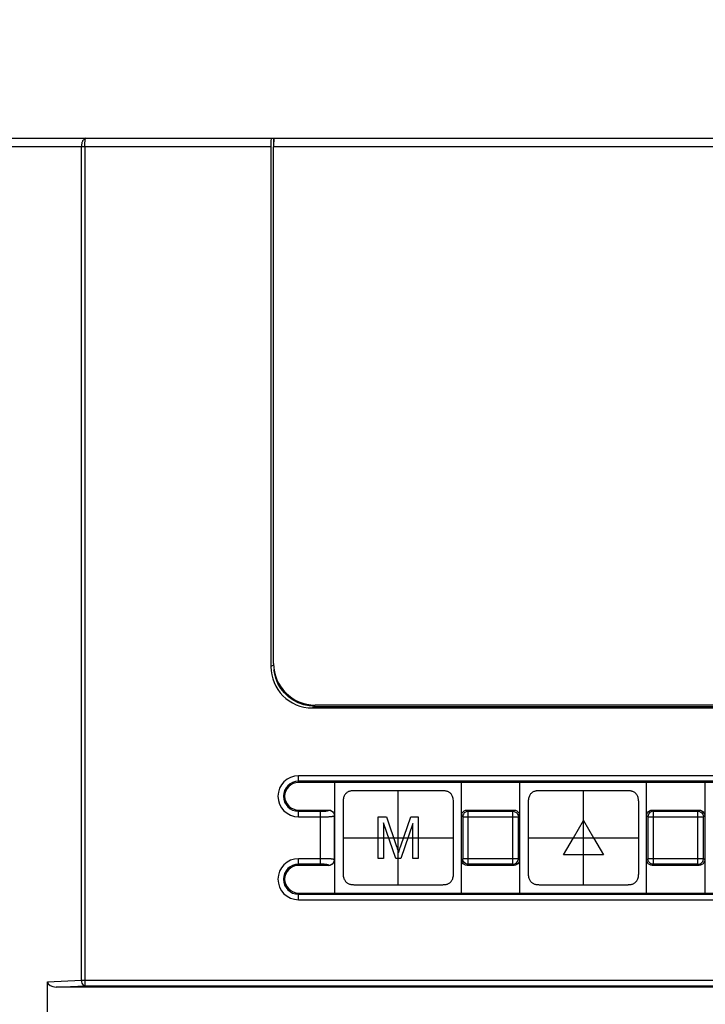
# Model space of a CAD drawing. Header units: millimetres. Extents: x -245 to 2192, y -983 to -162.
# Tile 35 of 49: x 1402 to 1427, y -413 to -377. Entities that reach past the tile are written whole.
import ezdxf

# ---------------------------------------------------------------- set-up
doc = ezdxf.new("R2010")
doc.units = ezdxf.units.MM
doc.header["$LTSCALE"] = 30.734
doc.header["$PDMODE"] = 3
doc.header["$PDSIZE"] = 2
doc.layers.get('0').update_dxf_attribs({"linetype": 'CONTINUOUS'})
doc.layers.get('Defpoints').update_dxf_attribs({"linetype": 'CONTINUOUS'})
doc.layers.add('03___PRT_ALL_CURVES', color=7, linetype='CONTINUOUS')
doc.layers.add('06___PRT_ALL_SURFS', color=7, linetype='CONTINUOUS')
doc.styles.get("Standard").update_dxf_attribs({"font": 'txt', "width": 0.707})
doc.dimstyles.get("Standard").update_dxf_attribs({"dimtxt": 3.5, "dimasz": 4, "dimexe": 2, "dimexo": 0, "dimtad": 1, "dimdsep": 46, "dimtxsty": 'Standard', "dimcen": 0.09, "dimclrt": 5, "dimadec": 0, "dimazin": 0, "dimtol": 1, "dimtp": 0.01, "dimtm": 0.01, "dimtfac": 1, "dimtofl": 0, "dimtmove": 0, "dimatfit": 3, "dimfxl": 0, "dimtolj": 1, "dimarcsym": 0})

# ---------------------------------------------------------------- blocks, each defined once
blk = doc.blocks.new('*D21')
at = {"color": 0, "lineweight": -2}
for p, q in [((1373.895, -381.655), (1373.895, -355.33)), ((1454.895, -381.655), (1454.895, -355.33)), ((1377.895, -357.33), (1407.054, -357.33)), ((1450.895, -357.33), (1421.737, -357.33))]:
    blk.add_line(p, q, dxfattribs=at)
at = {"color": 0}
for points in [[(1377.895, -356.664), (1377.895, -357.997), (1373.895, -357.33)], [(1450.895, -356.664), (1450.895, -357.997), (1454.895, -357.33)]]:
    blk.add_solid(points, dxfattribs=at)
at = {"layer": 'Defpoints', "color": 0}
for p in [(1373.895, -357.33), (1373.895, -381.655), (1454.895, -381.655)]:
    blk.add_point(p, dxfattribs=at)
at = {"color": 0, "insert": (1414.395, -357.33), "char_height": 3.5, "attachment_point": 5}
blk.add_mtext('\\A1;{\\H1.7143x;80±1}', dxfattribs=at)

msp = doc.modelspace()

# ---------------------------------------------------------------- linework, layer by layer
at = {"color": 7, "linetype": 'Continuous'}
for p, q in [((1374.195, -381.353), (1454.595, -381.353)), ((1411.398, -381.498), (1411.398, -381.353)), ((1447.38, -381.361), (1411.41, -381.361)), ((1373.895, -381.653), (1411.295, -381.653)), ((1404.441, -411.811), (1404.441, -381.653)), ((1404.564, -381.653), (1404.564, -411.811)), ((1411.295, -381.653), (1411.295, -400.459)), ((1411.395, -400.353), (1411.395, -381.661)), ((1447.395, -381.661), (1411.395, -381.661)), ((1411.397, -400.405), (1411.295, -400.459)), ((1412.897, -401.904), (1412.687, -401.888)), ((1412.795, -401.957), (1412.897, -401.904)), ((1412.795, -401.957), (1445.995, -401.957)), ((1445.895, -401.853), (1412.895, -401.853)), ((1412.897, -401.904), (1445.893, -401.904)), ((1412.295, -404.653), (1412.295, -404.411)), ((1446.295, -404.411), (1412.295, -404.411)), ((1446.295, -404.611), (1412.295, -404.611)), ((1446.295, -404.653), (1412.295, -404.653)), ((1413.595, -404.653), (1413.595, -405.853)), ((1418.195, -405.853), (1418.195, -404.653)), ((1420.295, -404.653), (1420.295, -405.851)), ((1424.895, -405.853), (1424.895, -404.653)), ((1426.995, -404.653), (1426.995, -405.851)), ((1412.295, -405.896), (1412.295, -405.653)), ((1412.295, -405.653), (1413.395, -405.653)), ((1413.394, -405.655), (1413.395, -405.653)), ((1418.341, -405.661), (1418.395, -405.653)), ((1418.395, -405.653), (1418.411, -405.67)), ((1418.395, -405.653), (1420.095, -405.653)), ((1420.053, -405.696), (1420.095, -405.653)), ((1425.041, -405.661), (1425.095, -405.653)), ((1425.095, -405.653), (1425.111, -405.67)), ((1425.095, -405.653), (1426.795, -405.653)), ((1426.753, -405.696), (1426.795, -405.653)), ((1412.295, -405.696), (1413.106, -405.696)), ((1412.295, -405.896), (1413.094, -405.896)), ((1413.094, -407.611), (1413.094, -405.696)), ((1413.094, -405.896), (1413.189, -405.895)), ((1413.106, -405.696), (1413.127, -405.696)), ((1413.127, -405.696), (1413.147, -405.696)), ((1413.189, -405.895), (1413.265, -405.895)), ((1413.265, -405.895), (1413.316, -405.894)), ((1413.594, -405.855), (1413.595, -405.853)), ((1413.594, -407.452), (1413.594, -405.855)), ((1413.595, -405.853), (1413.595, -407.454)), ((1418.195, -407.454), (1418.195, -405.853)), ((1418.195, -405.853), (1418.238, -405.896)), ((1418.238, -405.896), (1418.238, -407.411)), ((1418.238, -405.896), (1420.253, -405.896)), ((1418.263, -405.798), (1418.248, -405.833)), ((1418.437, -405.696), (1418.427, -405.696)), ((1418.437, -407.611), (1418.437, -405.696)), ((1418.437, -405.696), (1420.053, -405.696)), ((1420.053, -407.611), (1420.053, -405.696)), ((1420.253, -407.411), (1420.253, -405.896)), ((1420.279, -405.87), (1420.295, -405.853)), ((1420.287, -405.799), (1420.295, -405.851)), ((1420.295, -405.853), (1420.295, -407.454)), ((1424.895, -407.454), (1424.895, -405.853)), ((1424.895, -405.853), (1424.938, -405.896)), ((1424.938, -405.896), (1424.938, -407.411)), ((1424.938, -405.896), (1426.953, -405.896)), ((1424.963, -405.798), (1424.948, -405.833)), ((1425.137, -405.696), (1425.127, -405.696)), ((1425.137, -407.611), (1425.137, -405.696)), ((1425.137, -405.696), (1426.753, -405.696)), ((1426.753, -407.611), (1426.753, -405.696)), ((1426.953, -407.411), (1426.953, -405.896)), ((1426.979, -405.87), (1426.995, -405.853)), ((1426.987, -405.799), (1426.995, -405.851)), ((1426.995, -405.853), (1426.995, -407.454)), ((1412.295, -407.653), (1412.295, -407.411)), ((1413.155, -407.411), (1412.295, -407.411)), ((1413.238, -407.412), (1413.155, -407.411)), ((1413.284, -407.412), (1413.238, -407.412)), ((1418.211, -407.437), (1418.195, -407.454)), ((1420.253, -407.411), (1418.238, -407.411)), ((1420.295, -407.454), (1420.253, -407.411)), ((1424.911, -407.437), (1424.895, -407.454)), ((1426.953, -407.411), (1424.938, -407.411)), ((1426.995, -407.454), (1426.953, -407.411)), ((1413.395, -407.653), (1412.295, -407.653)), ((1413.395, -407.653), (1413.394, -407.652)), ((1413.595, -407.454), (1413.594, -407.452)), ((1413.595, -407.454), (1413.595, -408.653)), ((1418.195, -408.653), (1418.195, -407.456)), ((1418.203, -407.508), (1418.195, -407.456)), ((1418.437, -407.611), (1418.395, -407.653)), ((1420.095, -407.653), (1418.395, -407.653)), ((1420.053, -407.611), (1418.437, -407.611)), ((1420.053, -407.611), (1420.063, -407.611)), ((1420.095, -407.653), (1420.079, -407.637)), ((1420.149, -407.646), (1420.095, -407.653)), ((1420.227, -407.509), (1420.242, -407.474)), ((1420.295, -407.454), (1420.295, -408.653)), ((1424.895, -408.653), (1424.895, -407.456)), ((1424.903, -407.508), (1424.895, -407.456)), ((1425.137, -407.611), (1425.095, -407.653)), ((1426.795, -407.653), (1425.095, -407.653)), ((1426.753, -407.611), (1425.137, -407.611)), ((1426.753, -407.611), (1426.763, -407.611)), ((1426.795, -407.653), (1426.779, -407.637)), ((1426.849, -407.646), (1426.795, -407.653)), ((1426.927, -407.509), (1426.942, -407.474)), ((1426.995, -407.454), (1426.995, -408.653)), ((1412.295, -408.896), (1412.295, -408.653)), ((1412.295, -408.653), (1446.295, -408.653)), ((1412.295, -408.696), (1446.295, -408.696)), ((1412.295, -408.896), (1446.295, -408.896)), ((1403.219, -411.861), (1404.441, -411.811)), ((1403.219, -413.496), (1403.219, -411.861)), ((1403.53, -412.053), (1404.564, -412.011)), ((1452.397, -412.053), (1403.53, -412.053)), ((1404.441, -411.811), (1452.355, -411.811)), ((1404.564, -412.011), (1452.355, -412.011))]:
    msp.add_line(p, q, dxfattribs=at)
at = {"linetype": 'Continuous'}
for p, q in [((1415.908, -408.152), (1415.908, -405.152)), ((1415.185, -407.41), (1415.185, -405.894)), ((1415.185, -405.894), (1415.485, -405.894)), ((1415.485, -405.894), (1415.844, -406.967)), ((1415.997, -406.948), (1416.362, -405.894)), ((1416.362, -405.894), (1416.63, -405.894)), ((1416.63, -405.894), (1416.631, -407.41)), ((1415.377, -406.119), (1415.378, -407.41)), ((1415.815, -407.41), (1415.377, -406.119)), ((1416.438, -406.142), (1415.996, -407.41)), ((1416.438, -407.41), (1416.438, -406.142)), ((1422.247, -406.651), (1422.608, -406.026)), ((1422.608, -406.026), (1422.969, -406.651)), ((1421.886, -407.276), (1422.247, -406.651)), ((1422.969, -406.651), (1423.33, -407.276)), ((1415.96, -407.056), (1415.979, -407.002)), ((1415.979, -407.002), (1415.997, -406.948)), ((1415.378, -407.41), (1415.185, -407.41)), ((1415.996, -407.41), (1415.815, -407.41)), ((1416.631, -407.41), (1416.438, -407.41)), ((1423.33, -407.276), (1421.886, -407.276))]:
    msp.add_line(p, q, dxfattribs=at)
at = {"color": 7, "linetype": 'Continuous'}
for points in [[(1404.599, -381.353), (1404.581, -381.355), (1404.565, -381.36), (1404.55, -381.368), (1404.536, -381.379), (1404.523, -381.39), (1404.511, -381.404), (1404.501, -381.418), (1404.491, -381.434), (1404.483, -381.45), (1404.475, -381.468), (1404.467, -381.487), (1404.461, -381.508), (1404.455, -381.529), (1404.45, -381.552), (1404.446, -381.576), (1404.443, -381.602), (1404.442, -381.627), (1404.441, -381.653)], [(1404.564, -381.653), (1404.564, -381.627), (1404.564, -381.602), (1404.565, -381.576), (1404.566, -381.552), (1404.567, -381.529), (1404.568, -381.508), (1404.57, -381.487), (1404.571, -381.468), (1404.573, -381.45), (1404.575, -381.434), (1404.577, -381.418), (1404.579, -381.404), (1404.582, -381.39), (1404.585, -381.379), (1404.588, -381.368), (1404.591, -381.36), (1404.595, -381.355), (1404.599, -381.353)], [(1411.423, -400.679), (1411.414, -400.625), (1411.408, -400.574)], [(1412.687, -401.888), (1412.485, -401.846), (1412.289, -401.775), (1412.105, -401.678), (1411.937, -401.556), (1411.787, -401.412), (1411.658, -401.249), (1411.553, -401.07), (1411.475, -400.88), (1411.423, -400.679)], [(1413.147, -405.696), (1413.157, -405.695), (1413.167, -405.695), (1413.178, -405.695), (1413.189, -405.694), (1413.201, -405.694), (1413.212, -405.693), (1413.224, -405.692), (1413.236, -405.692), (1413.247, -405.691), (1413.259, -405.69), (1413.27, -405.688), (1413.281, -405.687), (1413.292, -405.686), (1413.302, -405.684), (1413.312, -405.683), (1413.321, -405.681), (1413.331, -405.679), (1413.34, -405.678), (1413.348, -405.675), (1413.356, -405.673), (1413.363, -405.671), (1413.37, -405.669), (1413.376, -405.666), (1413.381, -405.664), (1413.386, -405.661), (1413.39, -405.658), (1413.394, -405.655)], [(1413.394, -405.655), (1413.446, -405.662), (1413.494, -405.682), (1413.535, -405.714), (1413.567, -405.755), (1413.587, -405.803), (1413.594, -405.855)], [(1413.395, -405.653), (1413.449, -405.661), (1413.495, -405.68), (1413.536, -405.712), (1413.568, -405.753), (1413.588, -405.8), (1413.595, -405.853)], [(1418.195, -405.853), (1418.203, -405.8), (1418.222, -405.753), (1418.254, -405.712), (1418.295, -405.68), (1418.341, -405.661)], [(1420.095, -405.653), (1420.149, -405.661), (1420.195, -405.68), (1420.236, -405.712), (1420.268, -405.753), (1420.287, -405.799)], [(1424.895, -405.853), (1424.903, -405.8), (1424.922, -405.753), (1424.954, -405.712), (1424.995, -405.68), (1425.041, -405.661)], [(1426.795, -405.653), (1426.849, -405.661), (1426.895, -405.68), (1426.936, -405.712), (1426.968, -405.753), (1426.987, -405.799)], [(1413.316, -405.894), (1413.339, -405.893), (1413.361, -405.893), (1413.381, -405.892), (1413.4, -405.891), (1413.418, -405.89), (1413.434, -405.889), (1413.45, -405.888), (1413.464, -405.887), (1413.478, -405.886), (1413.49, -405.884), (1413.502, -405.883), (1413.514, -405.881), (1413.524, -405.879), (1413.535, -405.877), (1413.544, -405.875), (1413.553, -405.873), (1413.561, -405.871), (1413.568, -405.868), (1413.575, -405.866), (1413.58, -405.863), (1413.586, -405.861), (1413.59, -405.858), (1413.594, -405.855)], [(1418.248, -405.833), (1418.244, -405.845), (1418.238, -405.896)], [(1418.427, -405.696), (1418.385, -405.703), (1418.337, -405.723), (1418.295, -405.756), (1418.263, -405.798)], [(1420.053, -405.696), (1420.105, -405.703), (1420.153, -405.723), (1420.195, -405.756), (1420.227, -405.798), (1420.242, -405.833)], [(1420.242, -405.833), (1420.246, -405.845), (1420.253, -405.896)], [(1424.948, -405.833), (1424.944, -405.845), (1424.938, -405.896)], [(1425.127, -405.696), (1425.085, -405.703), (1425.037, -405.723), (1424.995, -405.756), (1424.963, -405.798)], [(1426.753, -405.696), (1426.805, -405.703), (1426.853, -405.723), (1426.895, -405.756), (1426.927, -405.798), (1426.942, -405.833)], [(1426.942, -405.833), (1426.946, -405.845), (1426.953, -405.896)], [(1413.594, -407.452), (1413.591, -407.45), (1413.587, -407.447), (1413.582, -407.445), (1413.577, -407.442), (1413.572, -407.44), (1413.566, -407.438), (1413.559, -407.436), (1413.552, -407.434), (1413.544, -407.432), (1413.536, -407.43), (1413.527, -407.428), (1413.518, -407.427), (1413.509, -407.425), (1413.499, -407.424), (1413.489, -407.423), (1413.478, -407.421), (1413.467, -407.42), (1413.455, -407.419), (1413.443, -407.418), (1413.431, -407.417), (1413.417, -407.417), (1413.404, -407.416), (1413.389, -407.415), (1413.374, -407.415), (1413.358, -407.414), (1413.341, -407.414), (1413.324, -407.413), (1413.284, -407.412)], [(1418.248, -407.474), (1418.244, -407.462), (1418.238, -407.411)], [(1420.242, -407.474), (1420.246, -407.462), (1420.253, -407.411)], [(1424.948, -407.474), (1424.944, -407.462), (1424.938, -407.411)], [(1426.942, -407.474), (1426.946, -407.462), (1426.953, -407.411)], [(1413.394, -407.652), (1413.391, -407.649), (1413.387, -407.647), (1413.383, -407.644), (1413.379, -407.642), (1413.373, -407.64), (1413.368, -407.637), (1413.361, -407.635), (1413.355, -407.633), (1413.348, -407.631), (1413.341, -407.63), (1413.333, -407.628), (1413.325, -407.626), (1413.317, -407.625), (1413.309, -407.624), (1413.301, -407.622), (1413.292, -407.621), (1413.283, -407.62), (1413.274, -407.619), (1413.265, -407.618), (1413.256, -407.617), (1413.247, -407.616), (1413.238, -407.616), (1413.229, -407.615), (1413.22, -407.614), (1413.211, -407.614), (1413.202, -407.613), (1413.193, -407.613), (1413.184, -407.613), (1413.175, -407.612), (1413.166, -407.612), (1413.157, -407.612), (1413.147, -407.611), (1413.135, -407.611), (1413.123, -407.611), (1413.109, -407.611), (1412.295, -407.611)], [(1413.394, -407.652), (1413.446, -407.645), (1413.494, -407.625), (1413.535, -407.593), (1413.567, -407.552), (1413.587, -407.504), (1413.594, -407.452)], [(1413.595, -407.454), (1413.588, -407.507), (1413.568, -407.554), (1413.536, -407.595), (1413.495, -407.627), (1413.449, -407.646), (1413.395, -407.653)], [(1418.395, -407.653), (1418.341, -407.646), (1418.295, -407.627), (1418.254, -407.595), (1418.222, -407.554), (1418.203, -407.508)], [(1418.437, -407.611), (1418.385, -407.604), (1418.337, -407.584), (1418.295, -407.551), (1418.264, -407.509), (1418.248, -407.474)], [(1420.063, -407.611), (1420.105, -407.604), (1420.154, -407.584), (1420.195, -407.551), (1420.227, -407.509)], [(1420.295, -407.454), (1420.288, -407.507), (1420.268, -407.554), (1420.236, -407.595), (1420.195, -407.627), (1420.149, -407.646)], [(1425.095, -407.653), (1425.041, -407.646), (1424.995, -407.627), (1424.954, -407.595), (1424.922, -407.554), (1424.903, -407.508)], [(1425.137, -407.611), (1425.085, -407.604), (1425.037, -407.584), (1424.995, -407.551), (1424.964, -407.509), (1424.948, -407.474)], [(1426.763, -407.611), (1426.805, -407.604), (1426.854, -407.584), (1426.895, -407.551), (1426.927, -407.509)], [(1426.995, -407.454), (1426.988, -407.507), (1426.968, -407.554), (1426.936, -407.595), (1426.895, -407.627), (1426.849, -407.646)], [(1404.441, -411.811), (1404.446, -411.862), (1404.459, -411.909), (1404.479, -411.95), (1404.504, -411.982), (1404.533, -412.002), (1404.564, -412.011)], [(1404.564, -411.811), (1404.565, -411.908), (1404.565, -411.949), (1404.565, -411.981), (1404.564, -412.002), (1404.564, -412.011)]]:
    msp.add_lwpolyline(points, dxfattribs=at)
at = {"linetype": 'Continuous'}
for points in [[(1415.844, -406.967), (1415.862, -407.023), (1415.872, -407.051), (1415.881, -407.079), (1415.89, -407.107), (1415.899, -407.135), (1415.908, -407.163), (1415.916, -407.191)], [(1415.916, -407.191), (1415.925, -407.164), (1415.934, -407.137), (1415.942, -407.11), (1415.951, -407.083), (1415.96, -407.056)]]:
    msp.add_lwpolyline(points, dxfattribs=at)
at = {"color": 7, "linetype": 'Continuous'}
for centre, radius, start in [((1412.895, -400.353), 1.5, 180), ((1412.295, -405.153), 0.742, 90), ((1412.295, -405.153), 0.542, 90), ((1412.295, -405.153), 0.5, 90), ((1412.295, -408.153), 0.742, 90), ((1412.295, -408.153), 0.542, 90), ((1412.295, -408.153), 0.5, 90)]:
    msp.add_arc(centre, radius, start, 270, dxfattribs=at)
for centre, major_axis, ratio, start_param, end_param in [((1411.31, -381.653), (0, 0.3), 0.05, 0, 1.570796), ((1411.41, -381.661), (0, 0.3), 0.05, 0, 1.570796), ((1412.797, -400.457), (1.331, 0.697), 0.998411, 2.659804, 4.229293), ((1403.543, -411.853), (0.324, 0.013), 0.616488, 3.11628, 4.64587)]:
    msp.add_ellipse(centre, major_axis=major_axis, ratio=ratio, start_param=start_param, end_param=end_param, dxfattribs=at)
at = {"layer": '03___PRT_ALL_CURVES', "color": 7, "linetype": 'Continuous'}
for p, q in [((1411.395, -400.353), (1411.395, -381.661)), ((1445.895, -401.853), (1412.895, -401.853))]:
    msp.add_line(p, q, dxfattribs=at)
msp.add_arc((1412.895, -400.353), 1.5, 180, 270, dxfattribs=at)
msp.add_ellipse((1411.41, -381.661), major_axis=(0, 0.3), ratio=0.05, start_param=0.00709, end_param=1.570796, dxfattribs=at)
at = {"layer": '06___PRT_ALL_SURFS', "color": 7, "linetype": 'Continuous'}
for p, q in [((1415.908, -408.352), (1415.908, -404.952)), ((1422.608, -408.352), (1422.608, -404.952)), ((1417.908, -405.818), (1417.908, -405.423)), ((1424.608, -405.818), (1424.608, -405.423)), ((1413.908, -405.824), (1413.908, -406.101)), ((1420.608, -405.824), (1420.608, -406.101)), ((1413.908, -406.523), (1413.908, -406.904)), ((1413.908, -406.652), (1417.908, -406.652)), ((1413.908, -406.652), (1417.908, -406.652)), ((1413.908, -406.652), (1417.908, -406.652)), ((1417.908, -406.781), (1417.908, -406.4)), ((1420.608, -406.523), (1420.608, -406.904)), ((1420.608, -406.652), (1424.608, -406.652)), ((1424.608, -406.781), (1424.608, -406.4)), ((1417.908, -407.48), (1417.908, -407.203)), ((1424.608, -407.48), (1424.608, -407.203)), ((1413.908, -407.486), (1413.908, -407.881)), ((1420.608, -407.486), (1420.608, -407.881))]:
    msp.add_line(p, q, dxfattribs=at)
for points in [[(1414.367, -404.952), (1414.343, -404.952), (1414.319, -404.953), (1414.296, -404.953), (1414.272, -404.954), (1414.249, -404.956), (1414.225, -404.958), (1414.202, -404.961), (1414.179, -404.965), (1414.155, -404.97), (1414.133, -404.977), (1414.11, -404.985), (1414.089, -404.995), (1414.068, -405.007), (1414.049, -405.021), (1414.03, -405.036), (1414.013, -405.053), (1413.996, -405.071), (1413.98, -405.092), (1413.966, -405.115), (1413.952, -405.141), (1413.94, -405.169), (1413.93, -405.201), (1413.922, -405.234), (1413.916, -405.271), (1413.912, -405.309), (1413.91, -405.349), (1413.908, -405.39), (1413.908, -405.431), (1413.908, -405.707)], [(1417.908, -405.423), (1417.907, -405.383), (1417.906, -405.342), (1417.903, -405.302), (1417.899, -405.264), (1417.892, -405.228), (1417.884, -405.194), (1417.873, -405.163), (1417.861, -405.135), (1417.847, -405.11), (1417.831, -405.087), (1417.815, -405.067), (1417.798, -405.048), (1417.78, -405.032), (1417.762, -405.017), (1417.742, -405.004), (1417.721, -404.992), (1417.699, -404.983), (1417.676, -404.975), (1417.653, -404.968), (1417.629, -404.964), (1417.606, -404.96), (1417.582, -404.957), (1417.559, -404.955), (1417.535, -404.954), (1417.512, -404.953), (1417.489, -404.953), (1417.465, -404.952), (1417.441, -404.952), (1414.367, -404.952)], [(1421.067, -404.952), (1421.043, -404.952), (1421.019, -404.953), (1420.996, -404.953), (1420.972, -404.954), (1420.949, -404.956), (1420.925, -404.958), (1420.902, -404.961), (1420.879, -404.965), (1420.855, -404.97), (1420.833, -404.977), (1420.81, -404.985), (1420.789, -404.995), (1420.768, -405.007), (1420.749, -405.021), (1420.73, -405.036), (1420.713, -405.053), (1420.696, -405.071), (1420.68, -405.092), (1420.666, -405.115), (1420.652, -405.141), (1420.64, -405.169), (1420.63, -405.201), (1420.622, -405.234), (1420.616, -405.271), (1420.612, -405.309), (1420.61, -405.349), (1420.608, -405.39), (1420.608, -405.431), (1420.608, -405.707)], [(1424.608, -405.423), (1424.607, -405.383), (1424.606, -405.342), (1424.603, -405.302), (1424.599, -405.264), (1424.592, -405.228), (1424.584, -405.194), (1424.573, -405.163), (1424.561, -405.135), (1424.547, -405.11), (1424.531, -405.087), (1424.515, -405.067), (1424.498, -405.048), (1424.48, -405.032), (1424.462, -405.017), (1424.442, -405.004), (1424.421, -404.992), (1424.399, -404.983), (1424.376, -404.975), (1424.353, -404.968), (1424.329, -404.964), (1424.306, -404.96), (1424.282, -404.957), (1424.259, -404.955), (1424.235, -404.954), (1424.212, -404.953), (1424.189, -404.953), (1424.165, -404.952), (1424.141, -404.952), (1421.067, -404.952)], [(1413.908, -405.707), (1413.908, -405.746), (1413.908, -405.824)], [(1417.908, -405.935), (1417.908, -405.896), (1417.908, -405.857), (1417.908, -405.818)], [(1417.908, -406.4), (1417.908, -406.188), (1417.908, -406.141), (1417.908, -405.935)], [(1420.608, -405.707), (1420.608, -405.746), (1420.608, -405.824)], [(1424.608, -405.935), (1424.608, -405.896), (1424.608, -405.857), (1424.608, -405.818)], [(1424.608, -406.4), (1424.608, -406.188), (1424.608, -406.141), (1424.608, -405.935)], [(1413.908, -406.101), (1413.908, -406.346), (1413.908, -406.523)], [(1420.608, -406.101), (1420.608, -406.346), (1420.608, -406.523)], [(1413.908, -406.904), (1413.908, -407.116), (1413.908, -407.163), (1413.908, -407.369)], [(1417.908, -407.203), (1417.908, -406.958), (1417.908, -406.781)], [(1420.608, -406.904), (1420.608, -407.116), (1420.608, -407.163), (1420.608, -407.369)], [(1424.608, -407.203), (1424.608, -406.958), (1424.608, -406.781)], [(1413.908, -407.369), (1413.908, -407.408), (1413.908, -407.447), (1413.908, -407.486)], [(1420.608, -407.369), (1420.608, -407.408), (1420.608, -407.447), (1420.608, -407.486)], [(1417.449, -408.352), (1417.473, -408.352), (1417.496, -408.351), (1417.52, -408.351), (1417.543, -408.35), (1417.567, -408.348), (1417.59, -408.346), (1417.613, -408.343), (1417.637, -408.339), (1417.66, -408.334), (1417.683, -408.327), (1417.705, -408.319), (1417.727, -408.309), (1417.747, -408.297), (1417.767, -408.283), (1417.785, -408.268), (1417.803, -408.251), (1417.819, -408.233), (1417.835, -408.212), (1417.85, -408.189), (1417.864, -408.163), (1417.876, -408.135), (1417.886, -408.103), (1417.894, -408.07), (1417.9, -408.033), (1417.904, -407.995), (1417.906, -407.955), (1417.907, -407.914), (1417.908, -407.873), (1417.908, -407.597)], [(1417.908, -407.597), (1417.908, -407.558), (1417.908, -407.48)], [(1424.149, -408.352), (1424.173, -408.352), (1424.196, -408.351), (1424.22, -408.351), (1424.243, -408.35), (1424.267, -408.348), (1424.29, -408.346), (1424.313, -408.343), (1424.337, -408.339), (1424.36, -408.334), (1424.383, -408.327), (1424.405, -408.319), (1424.427, -408.309), (1424.447, -408.297), (1424.467, -408.283), (1424.485, -408.268), (1424.503, -408.251), (1424.519, -408.233), (1424.535, -408.212), (1424.55, -408.189), (1424.564, -408.163), (1424.576, -408.135), (1424.586, -408.103), (1424.594, -408.07), (1424.6, -408.033), (1424.604, -407.995), (1424.606, -407.955), (1424.607, -407.914), (1424.608, -407.873), (1424.608, -407.597)], [(1424.608, -407.597), (1424.608, -407.558), (1424.608, -407.48)], [(1413.908, -407.881), (1413.909, -407.921), (1413.91, -407.962), (1413.913, -408.002), (1413.917, -408.04), (1413.923, -408.076), (1413.932, -408.11), (1413.942, -408.141), (1413.955, -408.169), (1413.969, -408.194), (1413.984, -408.217), (1414, -408.237), (1414.017, -408.256), (1414.035, -408.272), (1414.054, -408.287), (1414.074, -408.3), (1414.095, -408.312), (1414.117, -408.321), (1414.14, -408.329), (1414.163, -408.336), (1414.186, -408.34), (1414.21, -408.344), (1414.233, -408.347), (1414.257, -408.349), (1414.28, -408.35), (1414.303, -408.351), (1414.327, -408.351), (1414.351, -408.352), (1414.374, -408.352), (1417.449, -408.352)], [(1420.608, -407.881), (1420.609, -407.921), (1420.61, -407.962), (1420.613, -408.002), (1420.617, -408.04), (1420.623, -408.076), (1420.632, -408.11), (1420.642, -408.141), (1420.655, -408.169), (1420.669, -408.194), (1420.684, -408.217), (1420.7, -408.237), (1420.717, -408.256), (1420.735, -408.272), (1420.754, -408.287), (1420.774, -408.3), (1420.795, -408.312), (1420.817, -408.321), (1420.84, -408.329), (1420.863, -408.336), (1420.886, -408.34), (1420.91, -408.344), (1420.933, -408.347), (1420.957, -408.349), (1420.98, -408.35), (1421.003, -408.351), (1421.027, -408.351), (1421.051, -408.352), (1421.074, -408.352), (1424.149, -408.352)]]:
    msp.add_lwpolyline(points, dxfattribs=at)

# ---------------------------------------------------------------- dimensions: what is measured, and where the dimension line sits
at = {"color": 2}
dim = msp.add_linear_dim(base=(1373.895, -357.33), p1=(1454.895, -381.655), p2=(1373.895, -381.655), text='{\\H1.7143x;80±1}', dimstyle='Standard', override={"dimtad": 0, "dimtih": 1, "dimtoh": 1, "dimdec": 0, "dimzin": 0, "dimcen": 5.0292, "dimclrt": 0, "dimtol": 0, "dimtdec": 4, "dimtzin": 0}, dxfattribs=at)
dim.commit()
dim.dimension.update_dxf_attribs({"geometry": '*D21', "text_midpoint": (1414.395, -357.33)})

doc.saveas('drawing.dxf')
